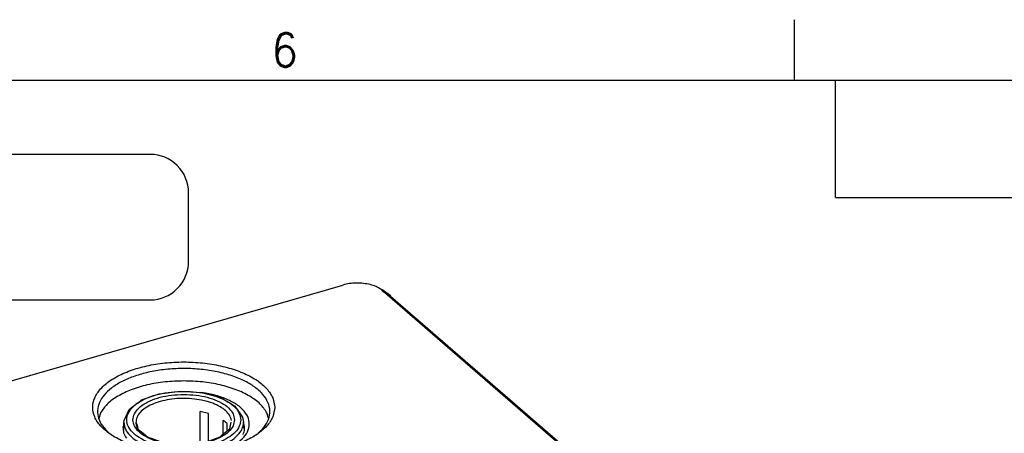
# Model space of a CAD drawing. Header units: inches. Extents: x -28 to 813, y -36 to 558.
# Tile 84 of 93: x 524 to 627, y 515 to 558. Entities that reach past the tile are written whole.
import ezdxf

# ---------------------------------------------------------------- set-up
doc = ezdxf.new("R2010")
doc.units = ezdxf.units.IN
doc.layers.add('1', color=7, linetype='Continuous')
doc.styles.add('CONVERTER_11', font='txt.shx', dxfattribs={"width": 0.9})
doc.dimstyles.get("Standard").update_dxf_attribs({"dimtxt": 0.18, "dimasz": 0.18, "dimexe": 0.18, "dimexo": 0.0625, "dimgap": 0.09, "dimtad": 0, "dimtih": 1, "dimtoh": 1, "dimdec": 4, "dimzin": 0, "dimdsep": 46, "dimtxsty": 'Standard', "dimcen": 0.09, "dimadec": 0, "dimazin": 0, "dimtfac": 1, "dimtdec": 4, "dimtofl": 0, "dimtmove": 0, "dimatfit": 3, "dimfxl": 1, "dimtolj": 1, "dimtzin": 0, "dimarcsym": 0})

# ---------------------------------------------------------------- blocks, each defined once
blk = doc.blocks.new('6960-0041_5', base_point=(534.96, 512.74))
at = {"color": 7, "linetype": 'Continuous'}
for p, q in [((536.81, 518.22), (538.66, 518.86)), ((538.66, 518.86), (540.84, 519.14)), ((540.84, 519.14), (543.06, 519)), ((543.06, 519), (545.05, 518.47)), ((545.05, 518.47), (546.14, 517.85)), ((535.52, 517.23), (535.73, 517.4)), ((535.73, 517.4), (536.3, 517.85)), ((536.3, 517.85), (536.65, 518.1)), ((536.65, 518.1), (536.81, 518.22)), ((546.14, 517.85), (546.55, 517.59)), ((546.55, 517.59), (547.36, 516.43)), ((534.97, 516), (535.52, 517.23)), ((543.81, 516.81), (542.94, 517.02)), ((542.94, 513.7), (542.94, 517.02)), ((543.81, 513.93), (543.81, 516.81)), ((547.36, 516.43), (547.46, 515.89)), ((534.96, 515.89), (534.98, 515.94)), ((534.96, 515.07), (534.96, 515.89)), ((534.98, 515.94), (534.97, 516)), ((536.23, 515.89), (536.21, 515.79)), ((536.21, 515.79), (536.23, 515.77)), ((536.23, 515.77), (536.34, 515.59)), ((536.34, 515.59), (536.4, 515.22)), ((536.4, 515.22), (536.51, 515.11)), ((545.26, 514.6), (546.02, 515.22)), ((545.33, 514.66), (545.33, 516.09)), ((545.73, 514.98), (545.73, 515.75)), ((546.02, 515.22), (546.15, 515.89)), ((547.46, 515.89), (547.46, 515.28)), ((536.51, 515.11), (536.62, 515.05)), ((536.62, 515.05), (537.16, 514.6)), ((537.16, 514.6), (537.3, 514.47)), ((537.3, 514.47), (537.41, 514.37)), ((537.41, 514.37), (539.12, 513.74)), ((543.31, 513.74), (545.01, 514.37)), ((545.01, 514.37), (545.26, 514.6)), ((539.12, 513.74), (541.21, 513.52)), ((541.21, 513.52), (543.31, 513.74))]:
    blk.add_line(p, q, dxfattribs=at)
at = {"color": 3, "linetype": 'Continuous'}
for points, knots in [([(547.16, 516.15), (547.13, 516.37), (547.06, 516.86), (546.56, 517.5), (545.84, 518.06), (544.89, 518.52), (543.77, 518.86), (542.52, 519.07), (541.21, 519.15), (539.9, 519.07), (538.65, 518.86), (537.53, 518.52), (536.58, 518.06), (535.86, 517.5), (535.38, 516.86), (535.21, 516.15), (535.38, 515.43), (535.86, 514.79), (536.58, 514.24), (537.53, 513.78), (538.65, 513.43), (539.9, 513.22), (541.21, 513.15), (542.52, 513.22), (543.77, 513.43), (544.89, 513.78), (545.84, 514.24), (546.56, 514.79), (547.06, 515.43), (547.13, 515.92), (547.16, 516.15)], [0, 0, 0, 0, 0.6786, 1.446092, 2.352005, 3.405341, 4.587864, 5.864575, 7.190674, 8.516773, 9.793484, 10.976007, 12.029343, 12.935256, 13.702748, 14.381348, 15.059948, 15.82744, 16.733352, 17.786689, 18.969211, 20.245923, 21.572022, 22.89812, 24.174832, 25.357354, 26.410691, 27.316603, 28.084095, 28.762695, 28.762695, 28.762695, 28.762695]), ([(546.51, 516.15), (546.48, 516.37), (546.4, 516.83), (545.89, 517.44), (545.15, 517.96), (544.19, 518.37), (543.07, 518.66), (541.84, 518.8), (540.58, 518.8), (539.35, 518.66), (538.23, 518.37), (537.27, 517.96), (536.53, 517.44), (536.04, 516.83), (535.85, 516.15), (536.04, 515.46), (536.53, 514.85), (537.27, 514.34), (538.23, 513.92), (539.35, 513.64), (540.58, 513.49), (541.84, 513.49), (543.07, 513.64), (544.19, 513.92), (545.15, 514.34), (545.89, 514.85), (546.4, 515.46), (546.48, 515.93), (546.51, 516.15)], [0, 0, 0, 0, 0.652619, 1.402338, 2.298565, 3.344555, 4.514198, 5.764145, 7.041834, 8.29178, 9.461423, 10.507414, 11.40364, 12.15336, 12.805979, 13.458597, 14.208317, 15.104543, 16.150534, 17.320177, 18.570123, 19.847812, 21.097759, 22.267402, 23.313392, 24.209619, 24.959338, 25.611957, 25.611957, 25.611957, 25.611957]), ([(546.2, 516.07), (546.15, 516.25), (546.04, 516.64), (545.59, 517.13), (544.99, 517.55), (544.21, 517.91), (543.31, 518.17), (542.32, 518.34), (541.28, 518.4), (540.24, 518.36), (539.24, 518.2), (538.33, 517.95), (537.54, 517.61), (536.91, 517.19), (536.43, 516.71), (536.3, 516.33), (536.24, 516.15)], [0, 0, 0, 0, 0.552912, 1.186064, 1.926509, 2.776124, 3.720064, 4.732953, 5.783102, 6.835749, 7.855935, 8.811351, 9.675505, 10.431744, 11.079103, 11.640573, 11.640573, 11.640573, 11.640573]), ([(534.96, 515.89), (534.99, 515.65), (535.07, 515.14), (535.59, 514.47), (536.35, 513.88), (537.35, 513.4), (538.52, 513.04), (539.83, 512.81), (541.21, 512.74), (542.59, 512.81), (543.9, 513.04), (545.08, 513.4), (546.07, 513.88), (546.83, 514.47), (547.35, 515.14), (547.43, 515.65), (547.46, 515.89)], [0, 0, 0, 0, 0.712815, 1.519004, 2.470592, 3.577037, 4.819182, 6.160264, 7.553224, 8.946184, 10.287266, 11.529411, 12.635857, 13.587446, 14.393635, 15.10645, 15.10645, 15.10645, 15.10645])]:
    blk.add_open_spline(points, degree=3, knots=knots, dxfattribs=at)
at = {"color": 7, "linetype": 'Continuous'}
for points, knots in [([(536.24, 516.15), (536.22, 515.97), (536.19, 515.6), (536.36, 515.28), (536.46, 515.11)], [0, 0, 0, 0, 0.522647, 1.07815, 1.07815, 1.07815, 1.07815]), ([(545.73, 515.75), (545.67, 515.81), (545.54, 515.93), (545.4, 516.04), (545.33, 516.09)], [0, 0, 0, 0, 0.2569924, 0.5297051, 0.5297051, 0.5297051, 0.5297051])]:
    blk.add_open_spline(points, degree=3, knots=knots, dxfattribs=at)
blk = doc.blocks.new('N2605-24170', base_point=(42.66, 167.42))
at = {"color": 7, "linetype": 'Continuous'}
for p, q in [((373.26, 476.95), (557.84, 530.23)), ((562.61, 529.22), (561.79, 529.8)), ((561.94, 529.68), (618.97, 480.3)), ((562.81, 529.07), (620.33, 479.25)), ((543.29, 518.98), (543.1, 518.99)), ((532.52, 516.88), (532.35, 516.25)), ((550.05, 516.32), (549.9, 516.88)), ((534.96, 515.6), (534.86, 515.38)), ((547.49, 515.77), (547.46, 515.8))]:
    blk.add_line(p, q, dxfattribs=at)
at = {"color": 3, "linetype": 'Continuous', "const_width": 0.25}
blk.add_lwpolyline([(561.94, 529.68), (562.81, 529.07)], dxfattribs=at)
at = {"color": 7, "linetype": 'Continuous'}
for points, knots in [([(561.79, 529.8), (561.63, 529.9), (561.28, 530.1), (560.67, 530.29), (559.98, 530.41), (559.25, 530.44), (558.53, 530.4), (558.07, 530.29), (557.84, 530.23)], [0, 0, 0, 0, 0.566573, 1.214182, 1.920502, 2.65572, 3.386782, 4.081085, 4.081085, 4.081085, 4.081085]), ([(561.94, 529.68), (561.92, 529.7), (561.87, 529.74), (561.82, 529.78), (561.79, 529.8)], [0, 0, 0, 0, 0.0927113, 0.188573, 0.188573, 0.188573, 0.188573]), ([(562.81, 529.07), (562.78, 529.09), (562.71, 529.15), (562.64, 529.2), (562.61, 529.22)], [0, 0, 0, 0, 0.1236174, 0.2514353, 0.2514353, 0.2514353, 0.2514353]), ([(550.71, 517.45), (550.67, 517.78), (550.57, 518.5), (549.88, 519.46), (548.87, 520.32), (547.53, 521.04), (545.92, 521.61), (544.12, 522), (542.19, 522.2), (540.23, 522.2), (538.3, 522), (536.5, 521.61), (534.9, 521.04), (533.56, 520.32), (532.53, 519.46), (531.87, 518.5), (531.63, 517.45), (531.87, 516.39), (532.53, 515.43), (533.56, 514.57), (534.9, 513.85), (536.5, 513.28), (538.3, 512.89), (540.23, 512.69), (542.19, 512.69), (544.12, 512.89), (545.92, 513.28), (547.53, 513.85), (548.87, 514.57), (549.88, 515.43), (550.57, 516.39), (550.67, 517.11), (550.71, 517.45)], [0, 0, 0, 0, 1.009164, 2.135476, 3.449119, 4.969188, 6.678662, 8.537414, 10.490995, 12.477036, 14.430617, 16.289369, 17.998843, 19.518913, 20.832555, 21.958867, 22.968031, 23.977195, 25.103507, 26.41715, 27.93722, 29.646693, 31.505445, 33.459026, 35.445067, 37.398649, 39.2574, 40.966874, 42.486944, 43.800586, 44.926898, 45.936062, 45.936062, 45.936062, 45.936062]), ([(549, 514.76), (549.27, 515.02), (549.75, 515.49), (550.18, 516.39), (550.25, 517.33), (549.93, 518.24), (549.28, 519.07), (548.32, 519.82), (547.11, 520.45), (545.68, 520.95), (544.08, 521.31), (542.38, 521.5), (540.63, 521.54), (539.46, 521.42), (538.88, 521.36)], [0, 0, 0, 0, 1.084362, 2.032295, 2.915865, 3.832459, 4.865838, 6.061333, 7.428501, 8.951887, 10.599656, 12.329513, 14.093114, 15.839779, 15.839779, 15.839779, 15.839779]), ([(538.88, 521.36), (538.36, 521.28), (537.36, 521.11), (535.95, 520.69), (534.71, 520.16), (533.68, 519.52), (532.89, 518.8), (532.37, 518), (532.16, 517.14), (532.28, 516.27), (532.71, 515.44), (533.17, 515), (533.42, 514.76)], [0, 0, 0, 0, 1.571298, 3.048065, 4.400183, 5.607645, 6.665594, 7.591384, 8.431791, 9.260573, 10.155813, 11.173057, 11.173057, 11.173057, 11.173057]), ([(541.21, 520.21), (540.56, 520.19), (539.28, 520.15), (537.44, 519.84), (535.77, 519.35), (534.36, 518.68), (533.22, 517.89), (532.74, 517.2), (532.52, 516.88)], [0, 0, 0, 0, 1.950873, 3.833016, 5.583716, 7.153059, 8.512822, 9.669687, 9.669687, 9.669687, 9.669687]), ([(549.9, 516.88), (549.68, 517.2), (549.2, 517.89), (548.06, 518.68), (546.65, 519.35), (544.98, 519.84), (543.14, 520.15), (541.86, 520.19), (541.21, 520.21)], [0, 0, 0, 0, 1.156866, 2.516629, 4.085974, 5.836675, 7.718821, 9.669695, 9.669695, 9.669695, 9.669695]), ([(546.92, 513.82), (547.18, 514.04), (547.65, 514.44), (548.07, 515.26), (548.08, 516.12), (547.69, 516.92), (546.96, 517.63), (545.94, 518.23), (544.69, 518.7), (543.77, 518.88), (543.29, 518.98)], [0, 0, 0, 0, 1.003082, 1.856129, 2.645614, 3.491104, 4.482667, 5.654009, 6.995602, 8.471057, 8.471057, 8.471057, 8.471057]), ([(534.86, 515.38), (534.87, 515.18), (534.89, 514.76), (535.11, 514.41), (535.22, 514.22)], [0, 0, 0, 0, 0.58923, 1.225281, 1.225281, 1.225281, 1.225281]), ([(547.41, 514.6), (547.48, 514.79), (547.61, 515.18), (547.53, 515.57), (547.49, 515.77)], [0, 0, 0, 0, 0.599023, 1.188243, 1.188243, 1.188243, 1.188243])]:
    blk.add_open_spline(points, degree=3, knots=knots, dxfattribs=at)
blk = doc.blocks.new('N2605-64170', base_point=(42.66, 167.42))
for name, p in [('N2605-24170', (42.66, 167.42)), ('6960-0041_5', (534.96, 512.74))]:
    blk.add_blockref(name, p)
blk = doc.blocks.new('N2605-96570__120', base_point=(42.66, 167.42))
blk.add_blockref('N2605-64170', (42.66, 167.42))
blk = doc.blocks.new('Drawing_Grid_Zones__123', base_point=(-21.93, -29.7))
at = {"layer": '1', "color": 4, "linetype": 'Continuous'}
blk.add_line((604.95, 557.95), (604.95, 551.6), dxfattribs=at)
at = {"layer": '1', "color": 4, "insert": (551.76, 554.78), "char_height": 3.5, "attachment_point": 5, "line_spacing_factor": 1.080432, "style": 'CONVERTER_11'}
blk.add_mtext('6', dxfattribs=at)
blk = doc.blocks.new('A1_Size_Verigy_Frame__124', base_point=(-21.93, -29.7))
at = {"color": 7, "linetype": 'Continuous'}
for q in [(609.29, 551.6), (806.37, 539.36)]:
    blk.add_line((609.29, 539.36), q, dxfattribs=at)
at = {"layer": '1', "color": 7, "linetype": 'Continuous'}
blk.add_line((803.37, 551.6), (-18.93, 551.6), dxfattribs=at)
at = {"layer": '1'}
blk.add_blockref('Drawing_Grid_Zones__123', (-21.93, -29.7), dxfattribs=at)
blk = doc.blocks.new('Gen1', base_point=(419.4, 356.4))
at = {"layer": '1', "color": 3}
blk.add_lwpolyline([(454.91, 528.68), (537.71, 528.68, 0.414214), (541.71, 532.68), (541.71, 539.88, 0.414214), (537.71, 543.88), (454.91, 543.88, 0.414214), (450.91, 539.88), (450.91, 532.68, 0.414214)], format="xyb", close=True, dxfattribs=at)
blk.add_blockref('N2605-96570__120', (42.66, 167.42))
at = {"layer": '1', "color": 3, "linetype": 'Continuous', "has_arrowhead": 0}
blk.add_leader([(545.93, 447.18), (491.41, 528.6)], dimstyle='Standard', dxfattribs=at)

msp = doc.modelspace()

# ---------------------------------------------------------------- block references
for name, p in [('A1_Size_Verigy_Frame__124', (-21.93, -29.7)), ('Gen1', (419.4, 356.4))]:
    msp.add_blockref(name, p)

doc.saveas('drawing.dxf')
